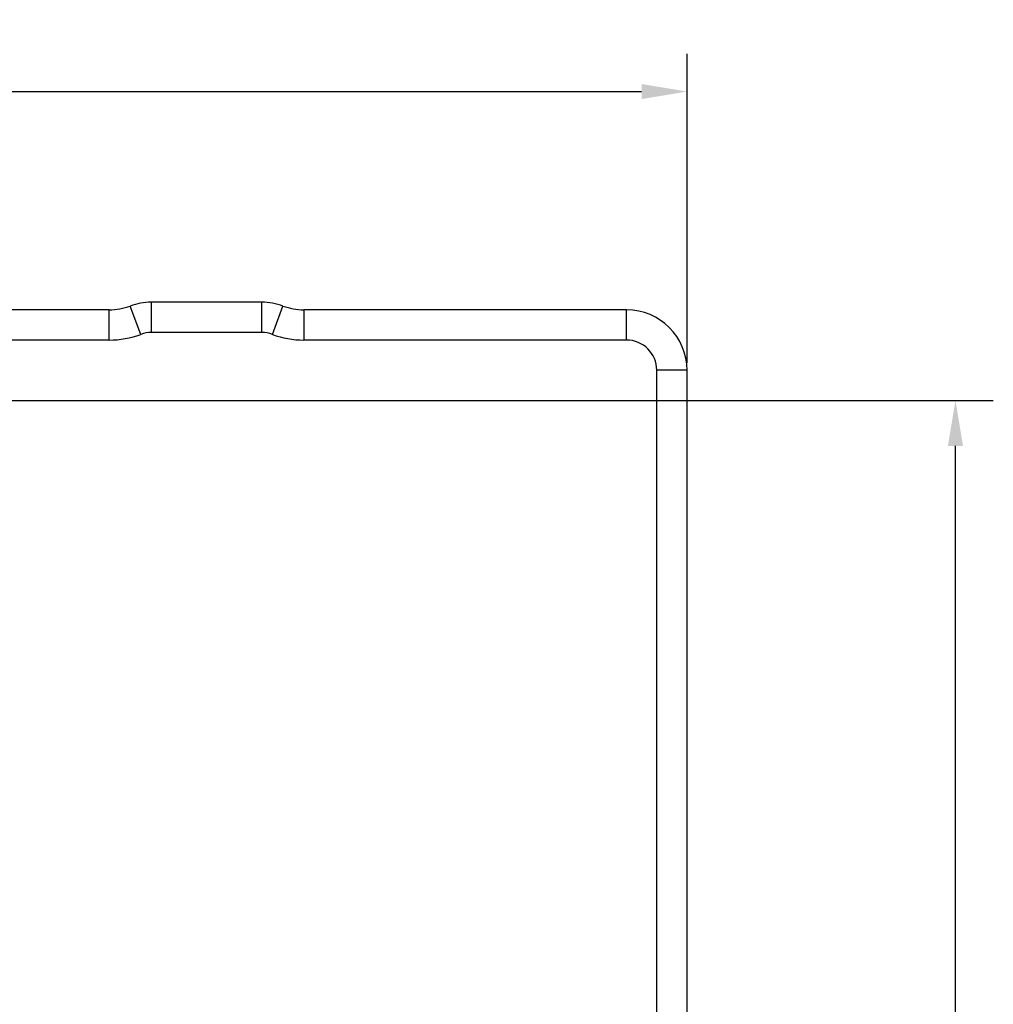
# Model space of a CAD drawing. Header units: millimetres. Extents: x 298 to 711, y 179 to 525.
# Tile 11 of 13: x 585 to 650, y 339 to 405. Entities that reach past the tile are written whole.
import ezdxf

# ---------------------------------------------------------------- set-up
doc = ezdxf.new("R2010")
doc.units = ezdxf.units.MM
doc.header["$LTSCALE"] = 32.67
doc.header["$PDMODE"] = 3
doc.header["$PDSIZE"] = 8
doc.layers.get('0').update_dxf_attribs({"linetype": 'CONTINUOUS'})
doc.layers.get('Defpoints').update_dxf_attribs({"linetype": 'CONTINUOUS'})
doc.layers.add('00_COMPONENTS', color=7, linetype='CONTINUOUS')
doc.layers.add('51__DRAFT_DIMS', color=7, linetype='CONTINUOUS')
doc.styles.get("Standard").update_dxf_attribs({"font": 'simfang.ttf'})
doc.dimstyles.new('DIMSTYLE_3', dxfattribs={"dimtxt": 3, "dimasz": 3, "dimexe": 2.5, "dimexo": 0.5, "dimgap": 0.75, "dimtad": 1, "dimdsep": 46, "dimtxsty": 'STANDARD', "dimblk": '_FILLED', "dimblk1": '_FILLED', "dimblk2": '_FILLED', "dimcen": 0.09, "dimclrt": 3, "dimazin": 2, "dimtp": 0.3, "dimtm": 0.3, "dimtfac": 1, "dimtofl": 0, "dimtmove": 0, "dimatfit": 3, "dimldrblk": '_FILLED', "dimfxl": 1, "dimtolj": 1, "dimarcsym": 0})
doc.dimstyles.new('DIMSTYLE_6', dxfattribs={"dimtxt": 3, "dimasz": 3, "dimexe": 2.5, "dimexo": 0.5, "dimgap": 0.75, "dimtad": 1, "dimdsep": 46, "dimtxsty": 'STANDARD', "dimblk": '_FILLED', "dimblk1": '_FILLED', "dimblk2": '_FILLED', "dimcen": 0.09, "dimclrt": 3, "dimazin": 2, "dimtp": 0.5, "dimtm": 0.5, "dimtfac": 1, "dimtofl": 0, "dimtmove": 0, "dimatfit": 3, "dimldrblk": '_FILLED', "dimfxl": 1, "dimtolj": 1, "dimarcsym": 0})

# ---------------------------------------------------------------- blocks, each defined once
blk = doc.blocks.new('_FILLED')
at = {"color": 0, "linetype": 'ByBlock'}
blk.add_solid([(0, 0), (-1, 0.167), (-1, -0.167)], dxfattribs=at)
blk = doc.blocks.new('*D13')
at = {"layer": '51__DRAFT_DIMS', "color": 0, "lineweight": -2}
for p, q in [((492.59, 379.324), (649.832, 379.324)), ((647.332, 284.824), (647.332, 376.324)), ((579.59, 281.824), (649.832, 281.824))]:
    blk.add_line(p, q, dxfattribs=at)
at = {"layer": 'Defpoints', "color": 0}
for p in [(492.09, 379.324), (647.332, 379.324), (579.09, 281.824)]:
    blk.add_point(p, dxfattribs=at)
at = {"layer": '51__DRAFT_DIMS', "color": 0, "linetype": 'ByBlock', "lineweight": -2, "xscale": 3, "yscale": 3, "zscale": 3}
for p, rotation in [((647.332, 379.324), 90), ((647.332, 281.824), 270)]:
    blk.add_blockref('_FILLED', p, dxfattribs=dict(at, rotation=rotation))
at = {"layer": '51__DRAFT_DIMS', "insert": (642.582, 330.494), "char_height": 3, "attachment_point": 2, "rotation": 90, "line_spacing_factor": 0.9}
blk.add_mtext('\\A1;97.5', dxfattribs=at)
blk = doc.blocks.new('*D16')
at = {"layer": '51__DRAFT_DIMS', "color": 0, "lineweight": -2}
for p, q in [((485.59, 348.726), (485.59, 402.252)), ((629.59, 381.824), (629.59, 402.252)), ((488.59, 399.752), (626.59, 399.752))]:
    blk.add_line(p, q, dxfattribs=at)
at = {"layer": 'Defpoints', "color": 0}
for p in [(629.59, 399.752), (629.59, 381.324), (485.59, 348.226)]:
    blk.add_point(p, dxfattribs=at)
at = {"layer": '51__DRAFT_DIMS', "color": 0, "linetype": 'ByBlock', "lineweight": -2, "xscale": 3, "yscale": 3, "zscale": 3, "rotation": 180}
blk.add_blockref('_FILLED', (485.59, 399.752), dxfattribs=at)
at = {"layer": '51__DRAFT_DIMS', "color": 0, "linetype": 'ByBlock', "lineweight": -2, "xscale": 3, "yscale": 3, "zscale": 3}
blk.add_blockref('_FILLED', (629.59, 399.752), dxfattribs=at)
at = {"layer": '51__DRAFT_DIMS', "insert": (557.731, 404.502), "char_height": 3, "attachment_point": 2, "line_spacing_factor": 0.9}
blk.add_mtext('\\A1;144', dxfattribs=at)

msp = doc.modelspace()

# ---------------------------------------------------------------- linework, layer by layer
at = {"layer": '00_COMPONENTS'}
for p, q in [((593.491, 383.699), (592.795, 385.574)), ((601.492, 385.824), (594.187, 385.824)), ((594.187, 385.824), (594.187, 383.824)), ((601.492, 383.824), (601.492, 385.824)), ((602.188, 383.699), (602.884, 385.574)), ((591.403, 385.324), (524.276, 385.324)), ((591.403, 383.324), (591.403, 385.324)), ((625.59, 385.324), (604.276, 385.324)), ((604.276, 385.324), (604.276, 383.324)), ((625.59, 383.324), (625.59, 385.324)), ((601.492, 383.824), (594.187, 383.824)), ((591.403, 383.324), (524.276, 383.324)), ((625.59, 383.324), (604.276, 383.324)), ((629.59, 381.324), (627.59, 381.324)), ((627.59, 286.066), (627.59, 381.324)), ((629.59, 286.066), (629.59, 381.324))]:
    msp.add_line(p, q, dxfattribs=at)
for centre, radius, start, end in [((591.403, 389.324), 4, 270, 290.36413), ((594.187, 381.824), 4, 90, 110.36413), ((601.492, 381.824), 4, 69.63587, 90), ((604.276, 389.324), 4, 249.63587, 270), ((625.59, 381.324), 4, 0, 90), ((591.403, 389.324), 6, 270, 290.36413), ((594.187, 381.824), 2, 90, 110.36413), ((601.492, 381.824), 2, 69.63587, 90), ((604.276, 389.324), 6, 249.63587, 270), ((625.59, 381.324), 2, 0, 90)]:
    msp.add_arc(centre, radius, start, end, dxfattribs=at)

# ---------------------------------------------------------------- dimensions: what is measured, and where the dimension line sits
at = {"layer": '51__DRAFT_DIMS'}
dim = msp.add_linear_dim(base=(629.59, 399.752), p1=(485.59, 348.226), p2=(629.59, 381.324), dimstyle='DIMSTYLE_6', override={"dimclrt": 256}, dxfattribs=at)
dim.commit()
dim.dimension.update_dxf_attribs({"geometry": '*D16', "text_midpoint": (557.731, 399.752), "dimtype": 160})
dim = msp.add_linear_dim(base=(647.332, 379.324), p1=(579.09, 281.824), p2=(492.09, 379.324), angle=90, dimstyle='DIMSTYLE_3', override={"dimclrt": 256}, dxfattribs=at)
dim.commit()
dim.dimension.update_dxf_attribs({"geometry": '*D13', "text_midpoint": (647.332, 330.494), "dimtype": 160})

doc.saveas('drawing.dxf')
